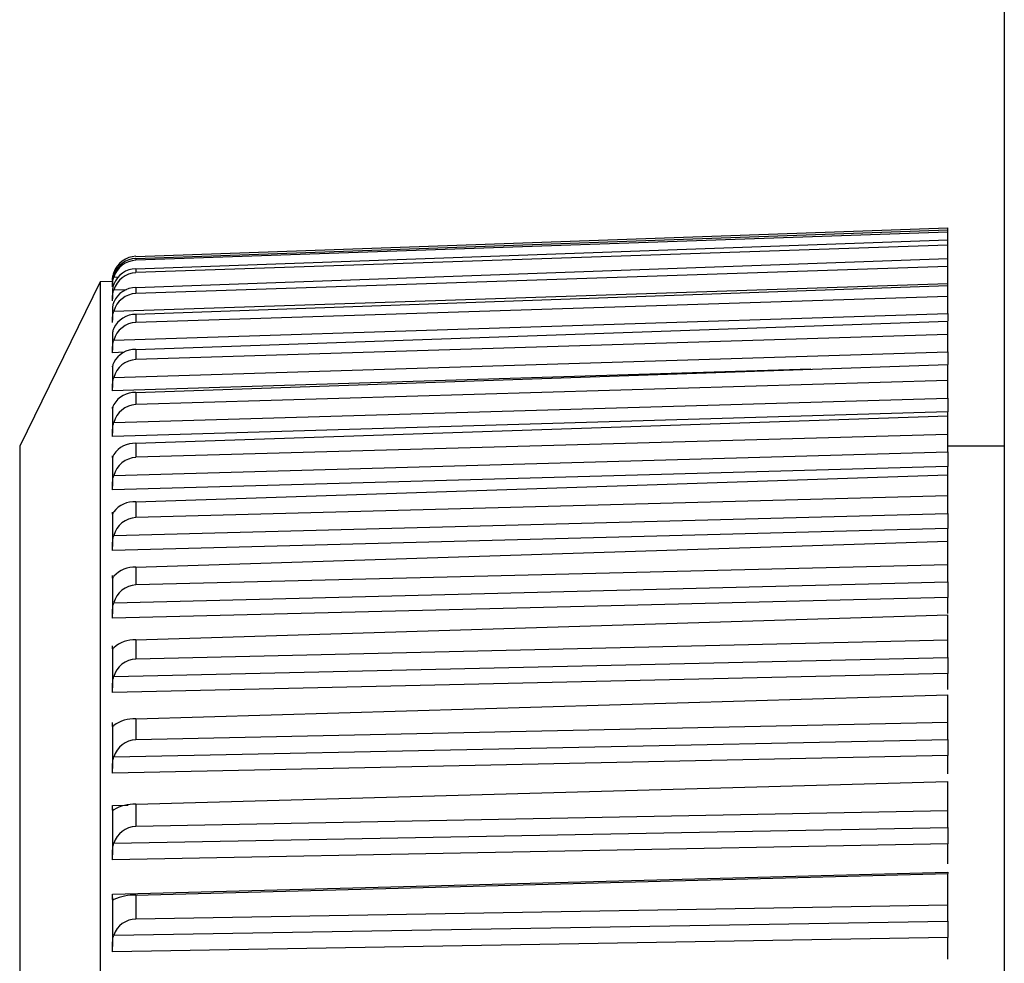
# Model space of a CAD drawing. Header units: millimetres. Extents: x -103 to 103, y -108 to 42.
# Tile 5 of 27: x -103 to -91, y -72 to -61. Entities that reach past the tile are written whole.
import ezdxf

# ---------------------------------------------------------------- set-up
doc = ezdxf.new("R2010")
doc.units = ezdxf.units.MM

msp = doc.modelspace()

# ---------------------------------------------------------------- linework, layer by layer
at = {"color": 7, "linetype": 'Continuous', "lineweight": 25}
for p, q in [((-91.2, -5), (-91.2, -106.5)), ((-101.96, -63.551), (-91.9, -63.199)), ((-101.96, -63.577), (-91.9, -63.223)), ((-91.9, -63.253), (-101.96, -63.6)), ((-91.9, -63.911), (-91.9, -63.199)), ((-101.96, -63.705), (-91.9, -63.348)), ((-91.9, -63.413), (-101.96, -63.753)), ((-101.96, -63.577), (-101.96, -63.6)), ((-101.96, -63.936), (-91.9, -63.579)), ((-91.9, -63.678), (-101.96, -64.01)), ((-101.96, -63.705), (-101.96, -63.753)), ((-102.401, -63.867), (-103.4, -65.902)), ((-102.25, -63.861), (-102.401, -63.867)), ((-102.401, -63.867), (-102.401, -106.133)), ((-102.25, -63.848), (-102.25, -63.857)), ((-102.25, -63.865), (-102.25, -63.911)), ((-102.234, -64.228), (-91.9, -63.888)), ((-101.96, -64.269), (-91.9, -63.914)), ((-91.9, -64.26), (-91.9, -63.914)), ((-102.25, -63.977), (-102.25, -64.076)), ((-101.96, -63.936), (-101.96, -64.01)), ((-91.9, -64.047), (-101.96, -64.369)), ((-102.25, -64.191), (-102.25, -64.343)), ((-102.234, -64.59), (-91.9, -64.26)), ((-101.96, -64.269), (-101.96, -64.369)), ((-101.96, -64.704), (-91.9, -64.352)), ((-91.9, -64.734), (-91.9, -64.352)), ((-102.25, -64.506), (-102.25, -64.711)), ((-91.9, -64.518), (-101.96, -64.829)), ((-102.234, -65.052), (-91.9, -64.734)), ((-101.96, -64.704), (-101.96, -64.829)), ((-101.96, -65.237), (-91.9, -64.89)), ((-91.9, -65.306), (-91.9, -64.89)), ((-102.25, -64.918), (-102.25, -64.912)), ((-102.25, -64.921), (-102.25, -65.177)), ((-91.9, -65.089), (-101.96, -65.387)), ((-101.96, -65.237), (-101.96, -65.387)), ((-102.234, -65.61), (-91.9, -65.306)), ((-102.25, -65.434), (-102.25, -65.74)), ((-91.9, -65.477), (-102.25, -65.782)), ((-91.9, -65.974), (-91.9, -65.477)), ((-101.96, -65.867), (-91.9, -65.527)), ((-91.9, -65.756), (-101.96, -66.04)), ((-101.96, -65.867), (-101.96, -66.04)), ((-103.4, -65.902), (-103.4, -104.098)), ((-102.234, -66.264), (-91.9, -65.974)), ((-91.2, -65.902), (-91.9, -65.902)), ((-102.25, -66.043), (-102.25, -66.397)), ((-91.9, -66.153), (-102.25, -66.444)), ((-91.9, -66.735), (-91.9, -66.153)), ((-101.96, -66.59), (-91.9, -66.258)), ((-91.9, -66.518), (-101.96, -66.786)), ((-101.96, -66.59), (-101.96, -66.786)), ((-102.25, -66.743), (-102.25, -67.145)), ((-102.234, -67.008), (-91.9, -66.735)), ((-91.9, -66.921), (-102.25, -67.195)), ((-91.9, -67.08), (-91.9, -66.921)), ((-101.96, -67.402), (-91.9, -67.08)), ((-91.9, -67.584), (-91.9, -67.08)), ((-91.9, -67.37), (-101.96, -67.621)), ((-101.96, -67.402), (-101.96, -67.621)), ((-102.25, -67.533), (-102.25, -67.979)), ((-102.234, -67.841), (-91.9, -67.584)), ((-91.9, -67.776), (-102.25, -68.033)), ((-91.9, -67.976), (-91.9, -67.776)), ((-101.96, -68.301), (-91.9, -67.99)), ((-91.9, -68.519), (-91.9, -67.99)), ((-101.96, -68.301), (-101.96, -68.54)), ((-91.9, -68.307), (-101.96, -68.54)), ((-102.25, -68.408), (-102.25, -68.897)), ((-102.234, -68.756), (-91.9, -68.519)), ((-91.9, -68.716), (-102.25, -68.954)), ((-91.9, -68.916), (-91.9, -68.716)), ((-101.96, -69.28), (-91.9, -68.983)), ((-91.9, -69.534), (-91.9, -68.983)), ((-101.96, -69.28), (-101.96, -69.539)), ((-102.25, -69.363), (-102.25, -69.893)), ((-91.9, -69.326), (-101.96, -69.539)), ((-102.234, -69.751), (-91.9, -69.534)), ((-91.9, -69.735), (-102.25, -69.953)), ((-91.9, -69.959), (-91.9, -69.735)), ((-101.96, -70.337), (-91.9, -70.054)), ((-91.9, -70.624), (-91.9, -70.054)), ((-101.96, -70.337), (-101.96, -70.614)), ((-102.25, -70.395), (-102.25, -70.963)), ((-91.9, -70.421), (-101.96, -70.614)), ((-102.234, -70.821), (-91.9, -70.624)), ((-91.9, -70.828), (-102.25, -71.025)), ((-91.9, -71.074), (-91.9, -70.828)), ((-102.25, -71.451), (-91.9, -71.177)), ((-101.96, -71.465), (-91.9, -71.197)), ((-91.9, -71.177), (-91.9, -71.194)), ((-91.9, -71.785), (-91.9, -71.197)), ((-101.96, -71.465), (-101.96, -71.759)), ((-102.25, -71.498), (-102.25, -72.101)), ((-91.9, -71.588), (-101.96, -71.759)), ((-102.234, -71.959), (-91.9, -71.785)), ((-91.9, -71.99), (-102.25, -72.166)), ((-91.9, -72.256), (-91.9, -71.99))]:
    msp.add_line(p, q, dxfattribs=at)
at = {"color": 8, "linetype": 'Continuous', "lineweight": 25}
for p, q in [((-102.234, -63.753), (-102.225, -63.752)), ((-102.234, -63.808), (-102.181, -63.806)), ((-102.234, -63.967), (-102.078, -63.961)), ((-102.103, -64.739), (-102.25, -64.744)), ((-93.599, -64.949), (-102.25, -65.215)), ((-102.25, -70.352), (-102.057, -70.347))]:
    msp.add_line(p, q, dxfattribs=at)
at = {"color": 7, "linetype": 'Continuous', "lineweight": 25}
for centre, radius, start, end in [((-101.95, -63.85), 0.3, 91.9165, 160.9991), ((-101.952, -63.877), 0.299, 91.5271, 160.0627), ((-101.948, -63.9), 0.301, 92.42, 162.1612), ((-101.956, -64.004), 0.299, 90.9086, 158.4864), ((-101.946, -64.054), 0.301, 92.841, 163.1061), ((-101.959, -64.235), 0.299, 90.2418, 156.6297), ((-101.944, -64.312), 0.302, 93.1717, 163.85), ((-101.963, -64.57), 0.3, 89.5464, 154.4615), ((-101.942, -64.671), 0.303, 93.4065, 164.4056), ((-101.967, -65.007), 0.303, 88.8468, 151.9459), ((-101.942, -65.131), 0.303, 93.5414, 164.782), ((-101.97, -65.544), 0.308, 88.1729, 149.0431), ((-101.942, -65.689), 0.303, 93.5736, 164.9854), ((-101.974, -66.181), 0.315, 87.5607, 145.7096), ((-101.942, -66.342), 0.302, 93.5019, 165.0188), ((-101.977, -66.916), 0.326, 87.0519, 141.8998), ((-101.943, -67.087), 0.301, 93.3261, 164.882), ((-101.98, -67.746), 0.344, 86.6932, 137.5686), ((-101.945, -67.92), 0.3, 93.0472, 164.5719), ((-101.983, -68.671), 0.37, 86.5335, 132.6757), ((-101.947, -68.838), 0.299, 92.6675, 164.0823), ((-101.985, -69.692), 0.412, 86.619, 127.192), ((-101.949, -69.836), 0.297, 92.1907, 163.4036), ((-101.986, -70.817), 0.48, 86.9858, 121.1082), ((-101.952, -70.91), 0.296, 91.6222, 162.5231), ((-101.985, -72.065), 0.601, 87.6498, 114.4466), ((-101.955, -72.053), 0.294, 90.9696, 161.4244)]:
    msp.add_arc(centre, radius, start, end, dxfattribs=at)
for points, knots in [([(-102.25, -63.848), (-102.25, -63.845), (-102.25, -63.837), (-102.249, -63.82), (-102.247, -63.802), (-102.242, -63.78), (-102.238, -63.764), (-102.234, -63.753)], [0, 0, 0, 0, 0.184118, 0.401728, 0.611047, 0.715445, 1, 1, 1, 1]), ([(-102.234, -63.775), (-102.237, -63.783), (-102.242, -63.799), (-102.246, -63.821), (-102.249, -63.84), (-102.25, -63.855), (-102.25, -63.862), (-102.25, -63.865)], [0, 0, 0, 0, 0.207195, 0.410628, 0.614013, 0.81735, 1, 1, 1, 1]), ([(-102.25, -63.93), (-102.25, -63.929), (-102.25, -63.927), (-102.25, -63.925), (-102.25, -63.922), (-102.25, -63.918), (-102.25, -63.914), (-102.25, -63.91), (-102.25, -63.904), (-102.25, -63.898), (-102.25, -63.893), (-102.249, -63.886), (-102.249, -63.879), (-102.248, -63.872), (-102.247, -63.865), (-102.246, -63.857), (-102.245, -63.849), (-102.243, -63.842), (-102.241, -63.833), (-102.239, -63.825), (-102.237, -63.817), (-102.234, -63.808)], [0, 0, 0, 0, 0.0000330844, 0.0000330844, 0.0000330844, 0.0000661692, 0.0000661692, 0.0000661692, 0.0000989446, 0.0000989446, 0.0000989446, 0.0001308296, 0.0001308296, 0.0001308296, 0.000161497, 0.000161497, 0.000161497, 0.0001901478, 0.0001901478, 0.0001901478, 0.0002195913, 0.0002195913, 0.0002195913, 0.0002195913]), ([(-102.234, -63.894), (-102.237, -63.902), (-102.242, -63.918), (-102.246, -63.938), (-102.249, -63.955), (-102.25, -63.969), (-102.25, -63.977), (-102.25, -63.979), (-102.25, -63.979)], [0, 0, 0, 0, 0.193559, 0.383604, 0.573604, 0.763558, 0.953481, 1, 1, 1, 1]), ([(-102.25, -64.1), (-102.25, -64.098), (-102.25, -64.096), (-102.25, -64.092), (-102.25, -64.089), (-102.25, -64.085), (-102.25, -64.079), (-102.25, -64.074), (-102.25, -64.069), (-102.25, -64.062), (-102.25, -64.056), (-102.249, -64.048), (-102.249, -64.041), (-102.248, -64.033), (-102.247, -64.025), (-102.246, -64.017), (-102.245, -64.009), (-102.243, -64.001), (-102.241, -63.993), (-102.239, -63.984), (-102.237, -63.975), (-102.234, -63.967)], [0, 0, 0, 0, 0.0000330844, 0.0000330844, 0.0000330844, 0.0000661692, 0.0000661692, 0.0000661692, 0.0000989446, 0.0000989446, 0.0000989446, 0.0001308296, 0.0001308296, 0.0001308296, 0.000161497, 0.000161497, 0.000161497, 0.0001901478, 0.0001901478, 0.0001901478, 0.0002195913, 0.0002195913, 0.0002195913, 0.0002195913]), ([(-102.234, -64.116), (-102.237, -64.124), (-102.242, -64.139), (-102.246, -64.158), (-102.249, -64.173), (-102.25, -64.185), (-102.25, -64.189), (-102.25, -64.191)], [0, 0, 0, 0, 0.207195, 0.410628, 0.614013, 0.81735, 1, 1, 1, 1]), ([(-102.25, -64.372), (-102.25, -64.369), (-102.25, -64.366), (-102.25, -64.362), (-102.25, -64.358), (-102.25, -64.353), (-102.25, -64.347), (-102.25, -64.341), (-102.25, -64.335), (-102.25, -64.328), (-102.25, -64.321), (-102.249, -64.313), (-102.249, -64.305), (-102.248, -64.297), (-102.247, -64.289), (-102.246, -64.28), (-102.245, -64.272), (-102.243, -64.263), (-102.241, -64.255), (-102.239, -64.246), (-102.237, -64.237), (-102.234, -64.228)], [0, 0, 0, 0, 0.0000330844, 0.0000330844, 0.0000330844, 0.0000661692, 0.0000661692, 0.0000661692, 0.0000989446, 0.0000989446, 0.0000989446, 0.0001308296, 0.0001308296, 0.0001308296, 0.000161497, 0.000161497, 0.000161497, 0.0001901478, 0.0001901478, 0.0001901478, 0.0002195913, 0.0002195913, 0.0002195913, 0.0002195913]), ([(-91.9, -64.26), (-91.9, -64.271), (-91.9, -64.292), (-91.9, -64.323), (-91.9, -64.34), (-91.9, -64.349)], [0, 0, 0, 0, 0.33583, 0.671662, 1, 1, 1, 1]), ([(-102.234, -64.44), (-102.237, -64.447), (-102.242, -64.461), (-102.246, -64.478), (-102.249, -64.492), (-102.25, -64.502), (-102.25, -64.505), (-102.25, -64.506)], [0, 0, 0, 0, 0.207195, 0.410628, 0.614013, 0.81735, 1, 1, 1, 1]), ([(-102.25, -64.744), (-102.25, -64.741), (-102.25, -64.737), (-102.25, -64.732), (-102.25, -64.727), (-102.25, -64.722), (-102.25, -64.715), (-102.25, -64.709), (-102.25, -64.702), (-102.25, -64.694), (-102.25, -64.686), (-102.249, -64.678), (-102.249, -64.67), (-102.248, -64.661), (-102.247, -64.653), (-102.246, -64.644), (-102.245, -64.635), (-102.243, -64.626), (-102.241, -64.617), (-102.239, -64.608), (-102.237, -64.599), (-102.234, -64.59)], [0, 0, 0, 0, 0.0000330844, 0.0000330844, 0.0000330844, 0.0000661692, 0.0000661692, 0.0000661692, 0.0000989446, 0.0000989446, 0.0000989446, 0.0001308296, 0.0001308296, 0.0001308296, 0.000161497, 0.000161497, 0.000161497, 0.0001901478, 0.0001901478, 0.0001901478, 0.0002195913, 0.0002195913, 0.0002195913, 0.0002195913]), ([(-91.9, -64.734), (-91.9, -64.745), (-91.9, -64.766), (-91.9, -64.797), (-91.9, -64.826), (-91.9, -64.847), (-91.9, -64.866), (-91.9, -64.88), (-91.9, -64.887), (-91.9, -64.89)], [0, 0, 0, 0, 0.163805, 0.32761, 0.491369, 0.655088, 0.736736, 0.901641, 1, 1, 1, 1]), ([(-102.234, -64.864), (-102.237, -64.871), (-102.242, -64.884), (-102.246, -64.899), (-102.249, -64.911), (-102.25, -64.919), (-102.25, -64.92), (-102.25, -64.921)], [0, 0, 0, 0, 0.207195, 0.410628, 0.614013, 0.81735, 1, 1, 1, 1]), ([(-102.25, -65.215), (-102.25, -65.211), (-102.25, -65.206), (-102.25, -65.201), (-102.25, -65.195), (-102.25, -65.189), (-102.25, -65.182), (-102.25, -65.175), (-102.25, -65.167), (-102.25, -65.159), (-102.25, -65.151), (-102.249, -65.142), (-102.249, -65.133), (-102.248, -65.125), (-102.247, -65.116), (-102.246, -65.106), (-102.245, -65.098), (-102.243, -65.089), (-102.241, -65.08), (-102.239, -65.07), (-102.237, -65.061), (-102.234, -65.052)], [0, 0, 0, 0, 0.0000330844, 0.0000330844, 0.0000330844, 0.0000661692, 0.0000661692, 0.0000661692, 0.0000989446, 0.0000989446, 0.0000989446, 0.0001308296, 0.0001308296, 0.0001308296, 0.000161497, 0.000161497, 0.000161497, 0.0001901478, 0.0001901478, 0.0001901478, 0.0002195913, 0.0002195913, 0.0002195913, 0.0002195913]), ([(-102.234, -65.386), (-102.237, -65.393), (-102.239, -65.398), (-102.241, -65.404), (-102.243, -65.409), (-102.245, -65.414), (-102.246, -65.417), (-102.247, -65.421), (-102.248, -65.425), (-102.249, -65.427), (-102.249, -65.43), (-102.25, -65.432), (-102.25, -65.433), (-102.25, -65.434), (-102.25, -65.435), (-102.25, -65.434), (-102.25, -65.434), (-102.25, -65.433), (-102.25, -65.431), (-102.25, -65.429), (-102.25, -65.425), (-102.25, -65.42)], [0, 0, 0, 0, 0.0000302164, 0.0000302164, 0.0000302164, 0.0000598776, 0.0000598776, 0.0000598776, 0.0000895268, 0.0000895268, 0.0000895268, 0.0001191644, 0.0001191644, 0.0001191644, 0.000148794, 0.000148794, 0.000148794, 0.00017842, 0.00017842, 0.00017842, 0.0002196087, 0.0002196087, 0.0002196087, 0.0002196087]), ([(-91.9, -65.306), (-91.9, -65.317), (-91.9, -65.328), (-91.9, -65.339), (-91.9, -65.349), (-91.9, -65.36), (-91.9, -65.37), (-91.9, -65.381), (-91.9, -65.391), (-91.9, -65.4), (-91.9, -65.409), (-91.9, -65.418), (-91.9, -65.427), (-91.9, -65.431), (-91.9, -65.435), (-91.9, -65.439), (-91.9, -65.447), (-91.9, -65.454), (-91.9, -65.46), (-91.9, -65.467), (-91.9, -65.472), (-91.9, -65.477)], [0, 0, 0, 0, 0.0000332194, 0.0000332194, 0.0000332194, 0.0000664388, 0.0000664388, 0.0000664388, 0.0000996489, 0.0000996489, 0.0000996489, 0.000132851, 0.000132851, 0.000132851, 0.0001493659, 0.0001493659, 0.0001493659, 0.0001828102, 0.0001828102, 0.0001828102, 0.0002172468, 0.0002172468, 0.0002172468, 0.0002172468]), ([(-102.25, -65.782), (-102.25, -65.778), (-102.25, -65.772), (-102.25, -65.766), (-102.25, -65.76), (-102.25, -65.753), (-102.25, -65.746), (-102.25, -65.738), (-102.25, -65.73), (-102.25, -65.721), (-102.25, -65.713), (-102.249, -65.704), (-102.249, -65.694), (-102.248, -65.685), (-102.247, -65.676), (-102.246, -65.666), (-102.245, -65.657), (-102.243, -65.648), (-102.241, -65.639), (-102.239, -65.629), (-102.237, -65.62), (-102.234, -65.61)], [0, 0, 0, 0, 0.0000330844, 0.0000330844, 0.0000330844, 0.0000661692, 0.0000661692, 0.0000661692, 0.0000989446, 0.0000989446, 0.0000989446, 0.0001308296, 0.0001308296, 0.0001308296, 0.000161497, 0.000161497, 0.000161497, 0.0001901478, 0.0001901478, 0.0001901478, 0.0002195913, 0.0002195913, 0.0002195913, 0.0002195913]), ([(-91.9, -65.974), (-91.9, -65.985), (-91.9, -65.996), (-91.9, -66.007), (-91.9, -66.018), (-91.9, -66.029), (-91.9, -66.039), (-91.9, -66.05), (-91.9, -66.06), (-91.9, -66.07), (-91.9, -66.08), (-91.9, -66.089), (-91.9, -66.098), (-91.9, -66.102), (-91.9, -66.107), (-91.9, -66.111), (-91.9, -66.119), (-91.9, -66.127), (-91.9, -66.134), (-91.9, -66.141), (-91.9, -66.147), (-91.9, -66.153)], [0, 0, 0, 0, 0.0000332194, 0.0000332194, 0.0000332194, 0.0000664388, 0.0000664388, 0.0000664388, 0.0000996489, 0.0000996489, 0.0000996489, 0.000132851, 0.000132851, 0.000132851, 0.0001493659, 0.0001493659, 0.0001493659, 0.0001828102, 0.0001828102, 0.0001828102, 0.0002172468, 0.0002172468, 0.0002172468, 0.0002172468]), ([(-102.234, -66.004), (-102.237, -66.01), (-102.239, -66.015), (-102.241, -66.02), (-102.243, -66.024), (-102.245, -66.028), (-102.246, -66.032), (-102.247, -66.035), (-102.248, -66.038), (-102.249, -66.04), (-102.249, -66.042), (-102.25, -66.043), (-102.25, -66.043), (-102.25, -66.044), (-102.25, -66.043), (-102.25, -66.042), (-102.25, -66.041), (-102.25, -66.04), (-102.25, -66.037), (-102.25, -66.034), (-102.25, -66.029), (-102.25, -66.023)], [0, 0, 0, 0, 0.0000302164, 0.0000302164, 0.0000302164, 0.0000598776, 0.0000598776, 0.0000598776, 0.0000895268, 0.0000895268, 0.0000895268, 0.0001191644, 0.0001191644, 0.0001191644, 0.000148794, 0.000148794, 0.000148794, 0.00017842, 0.00017842, 0.00017842, 0.0002196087, 0.0002196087, 0.0002196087, 0.0002196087]), ([(-102.25, -66.444), (-102.25, -66.438), (-102.25, -66.432), (-102.25, -66.425), (-102.25, -66.419), (-102.25, -66.411), (-102.25, -66.403), (-102.25, -66.395), (-102.25, -66.386), (-102.25, -66.377), (-102.25, -66.368), (-102.249, -66.359), (-102.249, -66.349), (-102.248, -66.34), (-102.247, -66.33), (-102.246, -66.32), (-102.245, -66.311), (-102.243, -66.302), (-102.241, -66.292), (-102.239, -66.283), (-102.237, -66.273), (-102.234, -66.264)], [0, 0, 0, 0, 0.0000330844, 0.0000330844, 0.0000330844, 0.0000661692, 0.0000661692, 0.0000661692, 0.0000989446, 0.0000989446, 0.0000989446, 0.0001308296, 0.0001308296, 0.0001308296, 0.000161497, 0.000161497, 0.000161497, 0.0001901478, 0.0001901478, 0.0001901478, 0.0002195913, 0.0002195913, 0.0002195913, 0.0002195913]), ([(-102.234, -66.714), (-102.237, -66.719), (-102.242, -66.729), (-102.246, -66.739), (-102.249, -66.745), (-102.249, -66.745), (-102.25, -66.745)], [0, 0, 0, 0, 0.267849, 0.530835, 0.793759, 1, 1, 1, 1]), ([(-102.25, -66.746), (-102.25, -66.746), (-102.25, -66.745), (-102.25, -66.743), (-102.25, -66.741), (-102.25, -66.739), (-102.25, -66.736), (-102.25, -66.731), (-102.25, -66.726), (-102.25, -66.719)], [0.0001191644, 0.0001191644, 0.0001191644, 0.0001191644, 0.000148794, 0.000148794, 0.000148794, 0.00017842, 0.00017842, 0.00017842, 0.0002196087, 0.0002196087, 0.0002196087, 0.0002196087]), ([(-91.9, -66.735), (-91.9, -66.746), (-91.9, -66.757), (-91.9, -66.768), (-91.9, -66.779), (-91.9, -66.79), (-91.9, -66.801), (-91.9, -66.811), (-91.9, -66.822), (-91.9, -66.832), (-91.9, -66.842), (-91.9, -66.852), (-91.9, -66.861), (-91.9, -66.866), (-91.9, -66.871), (-91.9, -66.875), (-91.9, -66.884), (-91.9, -66.892), (-91.9, -66.9), (-91.9, -66.907), (-91.9, -66.914), (-91.9, -66.921)], [0, 0, 0, 0, 0.0000332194, 0.0000332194, 0.0000332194, 0.0000664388, 0.0000664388, 0.0000664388, 0.0000996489, 0.0000996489, 0.0000996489, 0.000132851, 0.000132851, 0.000132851, 0.0001493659, 0.0001493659, 0.0001493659, 0.0001828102, 0.0001828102, 0.0001828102, 0.0002172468, 0.0002172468, 0.0002172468, 0.0002172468]), ([(-102.25, -67.195), (-102.25, -67.189), (-102.25, -67.182), (-102.25, -67.175), (-102.25, -67.167), (-102.25, -67.159), (-102.25, -67.151), (-102.25, -67.142), (-102.25, -67.133), (-102.25, -67.123), (-102.25, -67.114), (-102.249, -67.104), (-102.249, -67.094), (-102.248, -67.085), (-102.247, -67.075), (-102.246, -67.065), (-102.245, -67.056), (-102.243, -67.046), (-102.241, -67.037), (-102.239, -67.027), (-102.237, -67.018), (-102.234, -67.008)], [0, 0, 0, 0, 0.0000330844, 0.0000330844, 0.0000330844, 0.0000661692, 0.0000661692, 0.0000661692, 0.0000989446, 0.0000989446, 0.0000989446, 0.0001308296, 0.0001308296, 0.0001308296, 0.000161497, 0.000161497, 0.000161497, 0.0001901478, 0.0001901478, 0.0001901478, 0.0002195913, 0.0002195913, 0.0002195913, 0.0002195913]), ([(-102.25, -67.537), (-102.25, -67.536), (-102.25, -67.535), (-102.25, -67.532), (-102.25, -67.53), (-102.25, -67.527), (-102.25, -67.523), (-102.25, -67.518), (-102.25, -67.511), (-102.25, -67.504)], [0.0001191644, 0.0001191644, 0.0001191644, 0.0001191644, 0.000148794, 0.000148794, 0.000148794, 0.00017842, 0.00017842, 0.00017842, 0.0002196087, 0.0002196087, 0.0002196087, 0.0002196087]), ([(-102.234, -67.514), (-102.237, -67.518), (-102.242, -67.527), (-102.246, -67.534), (-102.249, -67.538), (-102.249, -67.538), (-102.249, -67.537)], [0, 0, 0, 0, 0.287, 0.568789, 0.850512, 1, 1, 1, 1]), ([(-91.9, -67.584), (-91.9, -67.595), (-91.9, -67.607), (-91.9, -67.618), (-91.9, -67.629), (-91.9, -67.64), (-91.9, -67.651), (-91.9, -67.662), (-91.9, -67.672), (-91.9, -67.683), (-91.9, -67.693), (-91.9, -67.703), (-91.9, -67.713), (-91.9, -67.718), (-91.9, -67.723), (-91.9, -67.727), (-91.9, -67.736), (-91.9, -67.745), (-91.9, -67.753), (-91.9, -67.762), (-91.9, -67.769), (-91.9, -67.776)], [0, 0, 0, 0, 0.0000332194, 0.0000332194, 0.0000332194, 0.0000664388, 0.0000664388, 0.0000664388, 0.0000996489, 0.0000996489, 0.0000996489, 0.000132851, 0.000132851, 0.000132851, 0.0001493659, 0.0001493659, 0.0001493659, 0.0001828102, 0.0001828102, 0.0001828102, 0.0002172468, 0.0002172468, 0.0002172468, 0.0002172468]), ([(-102.25, -68.033), (-102.25, -68.027), (-102.25, -68.019), (-102.25, -68.011), (-102.25, -68.003), (-102.25, -67.995), (-102.25, -67.986), (-102.25, -67.977), (-102.25, -67.967), (-102.25, -67.957), (-102.25, -67.947), (-102.249, -67.937), (-102.249, -67.927), (-102.248, -67.917), (-102.247, -67.907), (-102.246, -67.897), (-102.245, -67.888), (-102.243, -67.878), (-102.241, -67.869), (-102.239, -67.859), (-102.237, -67.85), (-102.234, -67.841)], [0, 0, 0, 0, 0.0000330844, 0.0000330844, 0.0000330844, 0.0000661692, 0.0000661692, 0.0000661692, 0.0000989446, 0.0000989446, 0.0000989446, 0.0001308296, 0.0001308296, 0.0001308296, 0.000161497, 0.000161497, 0.000161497, 0.0001901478, 0.0001901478, 0.0001901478, 0.0002195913, 0.0002195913, 0.0002195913, 0.0002195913]), ([(-102.25, -68.414), (-102.25, -68.412), (-102.25, -68.41), (-102.25, -68.407), (-102.25, -68.404), (-102.25, -68.4), (-102.25, -68.396), (-102.25, -68.39), (-102.25, -68.382), (-102.25, -68.374)], [0.0001191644, 0.0001191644, 0.0001191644, 0.0001191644, 0.000148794, 0.000148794, 0.000148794, 0.00017842, 0.00017842, 0.00017842, 0.0002196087, 0.0002196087, 0.0002196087, 0.0002196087]), ([(-102.234, -68.398), (-102.237, -68.402), (-102.242, -68.409), (-102.246, -68.415), (-102.248, -68.417), (-102.249, -68.416), (-102.249, -68.416)], [0, 0, 0, 0, 0.308992, 0.612374, 0.915684, 1, 1, 1, 1]), ([(-91.9, -68.519), (-91.9, -68.53), (-91.9, -68.541), (-91.9, -68.552), (-91.9, -68.563), (-91.9, -68.574), (-91.9, -68.585), (-91.9, -68.596), (-91.9, -68.607), (-91.9, -68.618), (-91.9, -68.628), (-91.9, -68.639), (-91.9, -68.649), (-91.9, -68.654), (-91.9, -68.659), (-91.9, -68.664), (-91.9, -68.673), (-91.9, -68.683), (-91.9, -68.691), (-91.9, -68.7), (-91.9, -68.708), (-91.9, -68.716)], [0, 0, 0, 0, 0.0000332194, 0.0000332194, 0.0000332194, 0.0000664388, 0.0000664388, 0.0000664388, 0.0000996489, 0.0000996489, 0.0000996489, 0.000132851, 0.000132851, 0.000132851, 0.0001493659, 0.0001493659, 0.0001493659, 0.0001828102, 0.0001828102, 0.0001828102, 0.0002172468, 0.0002172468, 0.0002172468, 0.0002172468]), ([(-102.25, -68.954), (-102.25, -68.947), (-102.25, -68.939), (-102.25, -68.93), (-102.25, -68.922), (-102.25, -68.913), (-102.25, -68.903), (-102.25, -68.894), (-102.25, -68.884), (-102.25, -68.874), (-102.25, -68.864), (-102.249, -68.854), (-102.249, -68.843), (-102.248, -68.833), (-102.247, -68.823), (-102.246, -68.813), (-102.245, -68.803), (-102.243, -68.794), (-102.241, -68.785), (-102.239, -68.775), (-102.237, -68.766), (-102.234, -68.756)], [0, 0, 0, 0, 0.0000330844, 0.0000330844, 0.0000330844, 0.0000661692, 0.0000661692, 0.0000661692, 0.0000989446, 0.0000989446, 0.0000989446, 0.0001308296, 0.0001308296, 0.0001308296, 0.000161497, 0.000161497, 0.000161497, 0.0001901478, 0.0001901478, 0.0001901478, 0.0002195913, 0.0002195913, 0.0002195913, 0.0002195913]), ([(-102.234, -69.364), (-102.237, -69.367), (-102.239, -69.37), (-102.241, -69.372), (-102.243, -69.374), (-102.245, -69.375), (-102.246, -69.376), (-102.247, -69.377), (-102.248, -69.377), (-102.249, -69.376), (-102.249, -69.375), (-102.25, -69.373), (-102.25, -69.371), (-102.25, -69.369), (-102.25, -69.366), (-102.25, -69.362), (-102.25, -69.359), (-102.25, -69.354), (-102.25, -69.349), (-102.25, -69.342), (-102.25, -69.334), (-102.25, -69.325)], [0, 0, 0, 0, 0.0000302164, 0.0000302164, 0.0000302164, 0.0000598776, 0.0000598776, 0.0000598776, 0.0000895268, 0.0000895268, 0.0000895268, 0.0001191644, 0.0001191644, 0.0001191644, 0.000148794, 0.000148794, 0.000148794, 0.00017842, 0.00017842, 0.00017842, 0.0002196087, 0.0002196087, 0.0002196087, 0.0002196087]), ([(-91.9, -69.534), (-91.9, -69.545), (-91.9, -69.556), (-91.9, -69.567), (-91.9, -69.577), (-91.9, -69.589), (-91.9, -69.6), (-91.9, -69.611), (-91.9, -69.622), (-91.9, -69.633), (-91.9, -69.644), (-91.9, -69.654), (-91.9, -69.665), (-91.9, -69.67), (-91.9, -69.675), (-91.9, -69.68), (-91.9, -69.69), (-91.9, -69.699), (-91.9, -69.709), (-91.9, -69.718), (-91.9, -69.727), (-91.9, -69.735)], [0, 0, 0, 0, 0.0000332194, 0.0000332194, 0.0000332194, 0.0000664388, 0.0000664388, 0.0000664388, 0.0000996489, 0.0000996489, 0.0000996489, 0.000132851, 0.000132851, 0.000132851, 0.0001493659, 0.0001493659, 0.0001493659, 0.0001828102, 0.0001828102, 0.0001828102, 0.0002172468, 0.0002172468, 0.0002172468, 0.0002172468]), ([(-102.25, -69.953), (-102.25, -69.945), (-102.25, -69.937), (-102.25, -69.928), (-102.25, -69.919), (-102.25, -69.909), (-102.25, -69.9), (-102.25, -69.89), (-102.25, -69.88), (-102.25, -69.869), (-102.25, -69.859), (-102.249, -69.848), (-102.249, -69.838), (-102.248, -69.828), (-102.247, -69.818), (-102.246, -69.807), (-102.245, -69.798), (-102.243, -69.788), (-102.241, -69.779), (-102.239, -69.77), (-102.237, -69.76), (-102.234, -69.751)], [0, 0, 0, 0, 0.0000330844, 0.0000330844, 0.0000330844, 0.0000661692, 0.0000661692, 0.0000661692, 0.0000989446, 0.0000989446, 0.0000989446, 0.0001308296, 0.0001308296, 0.0001308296, 0.000161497, 0.000161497, 0.000161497, 0.0001901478, 0.0001901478, 0.0001901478, 0.0002195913, 0.0002195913, 0.0002195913, 0.0002195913]), ([(-102.234, -70.405), (-102.237, -70.408), (-102.239, -70.41), (-102.241, -70.412), (-102.243, -70.413), (-102.245, -70.414), (-102.246, -70.414), (-102.247, -70.414), (-102.248, -70.413), (-102.249, -70.411), (-102.249, -70.41), (-102.25, -70.408), (-102.25, -70.405), (-102.25, -70.402), (-102.25, -70.398), (-102.25, -70.394), (-102.25, -70.389), (-102.25, -70.384), (-102.25, -70.379), (-102.25, -70.371), (-102.25, -70.362), (-102.25, -70.352)], [0, 0, 0, 0, 0.0000302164, 0.0000302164, 0.0000302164, 0.0000598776, 0.0000598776, 0.0000598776, 0.0000895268, 0.0000895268, 0.0000895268, 0.0001191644, 0.0001191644, 0.0001191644, 0.000148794, 0.000148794, 0.000148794, 0.00017842, 0.00017842, 0.00017842, 0.0002196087, 0.0002196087, 0.0002196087, 0.0002196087]), ([(-91.9, -70.624), (-91.9, -70.635), (-91.9, -70.645), (-91.9, -70.656), (-91.9, -70.667), (-91.9, -70.678), (-91.9, -70.689), (-91.9, -70.7), (-91.9, -70.711), (-91.9, -70.722), (-91.9, -70.733), (-91.9, -70.744), (-91.9, -70.755), (-91.9, -70.76), (-91.9, -70.765), (-91.9, -70.77), (-91.9, -70.781), (-91.9, -70.791), (-91.9, -70.8), (-91.9, -70.81), (-91.9, -70.819), (-91.9, -70.828)], [0, 0, 0, 0, 0.0000332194, 0.0000332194, 0.0000332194, 0.0000664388, 0.0000664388, 0.0000664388, 0.0000996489, 0.0000996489, 0.0000996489, 0.000132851, 0.000132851, 0.000132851, 0.0001493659, 0.0001493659, 0.0001493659, 0.0001828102, 0.0001828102, 0.0001828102, 0.0002172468, 0.0002172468, 0.0002172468, 0.0002172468]), ([(-102.25, -71.025), (-102.25, -71.017), (-102.25, -71.008), (-102.25, -70.999), (-102.25, -70.989), (-102.25, -70.979), (-102.25, -70.969), (-102.25, -70.959), (-102.25, -70.949), (-102.25, -70.938), (-102.25, -70.928), (-102.249, -70.917), (-102.249, -70.906), (-102.248, -70.896), (-102.247, -70.886), (-102.246, -70.876), (-102.245, -70.867), (-102.243, -70.857), (-102.241, -70.848), (-102.239, -70.839), (-102.237, -70.83), (-102.234, -70.821)], [0, 0, 0, 0, 0.0000330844, 0.0000330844, 0.0000330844, 0.0000661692, 0.0000661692, 0.0000661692, 0.0000989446, 0.0000989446, 0.0000989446, 0.0001308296, 0.0001308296, 0.0001308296, 0.000161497, 0.000161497, 0.000161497, 0.0001901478, 0.0001901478, 0.0001901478, 0.0002195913, 0.0002195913, 0.0002195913, 0.0002195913]), ([(-102.234, -71.518), (-102.237, -71.52), (-102.239, -71.522), (-102.241, -71.522), (-102.243, -71.523), (-102.245, -71.523), (-102.246, -71.522), (-102.247, -71.522), (-102.248, -71.52), (-102.249, -71.518), (-102.249, -71.516), (-102.25, -71.513), (-102.25, -71.509), (-102.25, -71.506), (-102.25, -71.501), (-102.25, -71.496), (-102.25, -71.492), (-102.25, -71.486), (-102.25, -71.48), (-102.25, -71.471), (-102.25, -71.462), (-102.25, -71.451)], [0, 0, 0, 0, 0.0000302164, 0.0000302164, 0.0000302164, 0.0000598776, 0.0000598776, 0.0000598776, 0.0000895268, 0.0000895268, 0.0000895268, 0.0001191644, 0.0001191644, 0.0001191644, 0.000148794, 0.000148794, 0.000148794, 0.00017842, 0.00017842, 0.00017842, 0.0002196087, 0.0002196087, 0.0002196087, 0.0002196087]), ([(-91.9, -71.785), (-91.9, -71.795), (-91.9, -71.805), (-91.9, -71.816), (-91.9, -71.826), (-91.9, -71.837), (-91.9, -71.848), (-91.9, -71.859), (-91.9, -71.871), (-91.9, -71.882), (-91.9, -71.893), (-91.9, -71.904), (-91.9, -71.915), (-91.9, -71.92), (-91.9, -71.925), (-91.9, -71.93), (-91.9, -71.941), (-91.9, -71.951), (-91.9, -71.961), (-91.9, -71.972), (-91.9, -71.981), (-91.9, -71.99)], [0, 0, 0, 0, 0.0000332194, 0.0000332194, 0.0000332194, 0.0000664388, 0.0000664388, 0.0000664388, 0.0000996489, 0.0000996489, 0.0000996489, 0.000132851, 0.000132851, 0.000132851, 0.0001493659, 0.0001493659, 0.0001493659, 0.0001828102, 0.0001828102, 0.0001828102, 0.0002172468, 0.0002172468, 0.0002172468, 0.0002172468]), ([(-102.25, -72.166), (-102.25, -72.157), (-102.25, -72.148), (-102.25, -72.138), (-102.25, -72.128), (-102.25, -72.118), (-102.25, -72.107), (-102.25, -72.097), (-102.25, -72.086), (-102.25, -72.076), (-102.25, -72.065), (-102.249, -72.054), (-102.249, -72.044), (-102.248, -72.034), (-102.247, -72.023), (-102.246, -72.013), (-102.245, -72.004), (-102.243, -71.995), (-102.241, -71.986), (-102.239, -71.977), (-102.237, -71.968), (-102.234, -71.959)], [0, 0, 0, 0, 0.0000330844, 0.0000330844, 0.0000330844, 0.0000661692, 0.0000661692, 0.0000661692, 0.0000989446, 0.0000989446, 0.0000989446, 0.0001308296, 0.0001308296, 0.0001308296, 0.000161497, 0.000161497, 0.000161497, 0.0001901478, 0.0001901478, 0.0001901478, 0.0002195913, 0.0002195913, 0.0002195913, 0.0002195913])]:
    msp.add_open_spline(points, degree=3, knots=knots, dxfattribs=at)

doc.saveas('drawing.dxf')
